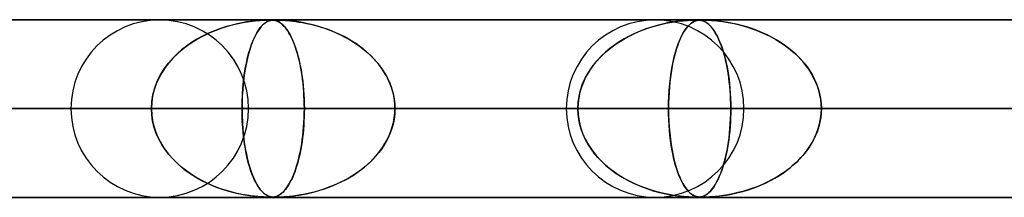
# Model space of a CAD drawing. Header units: millimetres. Extents: x -635 to 635, y -772 to 772.
# Tile 7 of 32: x -397 to -342, y 761 to 772. Entities that reach past the tile are written whole.
import ezdxf

# ---------------------------------------------------------------- set-up
doc = ezdxf.new("R2010")
doc.units = ezdxf.units.MM
doc.layers.add('HIDDEN', color=7, linetype='Continuous')
doc.layers.add('THICK', color=7, linetype='Continuous')

msp = doc.modelspace()

# ---------------------------------------------------------------- linework, layer by layer
at = {"layer": 'HIDDEN'}
for p, q in [((-474.699, 771.49), (0, 771.49)), ((0, 771.49), (-474.699, 771.49)), ((-0.329, 771.48), (-454.892, 771.48)), ((-384.502, 771.392), (-384.185, 771.432)), ((-384.042, 771.446), (-384.23, 771.427)), ((-384.185, 771.432), (-383.916, 771.456)), ((-383.872, 771.459), (-384.042, 771.446)), ((-383.916, 771.456), (-383.719, 771.469)), ((-383.725, 771.469), (-383.872, 771.459)), ((-383.604, 771.475), (-383.725, 771.469)), ((-383.719, 771.469), (-383.588, 771.475)), ((-383.507, 771.478), (-383.604, 771.475)), ((-383.588, 771.475), (-383.499, 771.478)), ((-383.429, 771.48), (-383.507, 771.478)), ((-383.502, 771.392), (-383.41, 771.432)), ((-383.499, 771.478), (-383.426, 771.48)), ((-383.363, 771.48), (-383.429, 771.48)), ((-383.426, 771.48), (-383.363, 771.48)), ((-383.366, 771.446), (-383.424, 771.427)), ((-383.41, 771.432), (-383.325, 771.456)), ((-383.31, 771.459), (-383.366, 771.446)), ((-383.307, 771.48), (-383.363, 771.48)), ((-383.363, 771.48), (-383.36, 771.48)), ((-383.36, 771.48), (-383.356, 771.48)), ((-383.356, 771.48), (-383.353, 771.48)), ((-383.353, 771.48), (-383.349, 771.48)), ((-383.349, 771.48), (-383.346, 771.48)), ((-383.346, 771.48), (-383.343, 771.48)), ((-383.325, 771.456), (-383.254, 771.469)), ((-383.324, 771.48), (-383.274, 771.479)), ((-383.256, 771.469), (-383.31, 771.459)), ((-383.257, 771.478), (-383.307, 771.48)), ((-383.274, 771.479), (-383.226, 771.476)), ((-383.209, 771.475), (-383.257, 771.478)), ((-383.204, 771.475), (-383.256, 771.469)), ((-383.254, 771.469), (-383.196, 771.475)), ((-383.226, 771.476), (-383.18, 771.473)), ((-383.162, 771.471), (-383.209, 771.475)), ((-383.152, 771.478), (-383.204, 771.475)), ((-383.196, 771.475), (-383.147, 771.478)), ((-383.18, 771.473), (-383.135, 771.467)), ((-383.112, 771.463), (-383.162, 771.471)), ((-383.099, 771.48), (-383.152, 771.478)), ((-383.147, 771.478), (-383.097, 771.48)), ((-383.135, 771.467), (-383.091, 771.459)), ((-383.06, 771.452), (-383.112, 771.463)), ((-383.041, 771.48), (-383.099, 771.48)), ((-383.097, 771.48), (-383.041, 771.48)), ((-383.091, 771.459), (-383.05, 771.449)), ((-383.006, 771.436), (-383.06, 771.452)), ((-383.05, 771.449), (-383.008, 771.437)), ((-383.041, 771.48), (-382.98, 771.48)), ((-382.978, 771.48), (-383.041, 771.48)), ((-383.008, 771.437), (-382.963, 771.42)), ((-382.948, 771.414), (-383.006, 771.436)), ((-382.98, 771.48), (-382.91, 771.478)), ((-382.905, 771.478), (-382.978, 771.48)), ((-382.91, 771.478), (-382.826, 771.476)), ((-382.818, 771.475), (-382.905, 771.478)), ((-382.826, 771.476), (-382.727, 771.471)), ((-382.713, 771.471), (-382.818, 771.475)), ((-382.727, 771.471), (-382.615, 771.465)), ((-382.585, 771.463), (-382.713, 771.471)), ((-382.615, 771.465), (-382.495, 771.457)), ((-382.433, 771.452), (-382.585, 771.463)), ((-382.495, 771.457), (-382.369, 771.446)), ((-382.259, 771.436), (-382.433, 771.452)), ((-382.369, 771.446), (-382.234, 771.433)), ((-382.066, 771.414), (-382.259, 771.436)), ((-382.234, 771.433), (-382.08, 771.416)), ((-360.443, 771.407), (-360.153, 771.44)), ((-360.122, 771.443), (-360.309, 771.424)), ((-360.153, 771.44), (-359.91, 771.46)), ((-359.963, 771.456), (-360.122, 771.443)), ((-359.827, 771.466), (-359.963, 771.456)), ((-359.91, 771.46), (-359.736, 771.471)), ((-359.713, 771.472), (-359.827, 771.466)), ((-359.736, 771.471), (-359.621, 771.476)), ((-359.617, 771.476), (-359.713, 771.472)), ((-359.621, 771.476), (-359.54, 771.478)), ((-359.537, 771.478), (-359.617, 771.476)), ((-359.54, 771.478), (-359.472, 771.48)), ((-359.47, 771.48), (-359.537, 771.478)), ((-359.521, 771.407), (-359.436, 771.44)), ((-359.426, 771.443), (-359.482, 771.424)), ((-359.472, 771.48), (-359.412, 771.48)), ((-359.413, 771.48), (-359.47, 771.48)), ((-359.436, 771.44), (-359.356, 771.46)), ((-359.374, 771.456), (-359.426, 771.443)), ((-359.362, 771.48), (-359.413, 771.48)), ((-359.412, 771.48), (-359.359, 771.48)), ((-359.326, 771.466), (-359.374, 771.456)), ((-359.315, 771.478), (-359.362, 771.48)), ((-359.359, 771.48), (-359.31, 771.478)), ((-359.356, 771.46), (-359.29, 771.471)), ((-359.28, 771.472), (-359.326, 771.466)), ((-359.271, 771.476), (-359.315, 771.478)), ((-359.31, 771.478), (-359.263, 771.475)), ((-359.29, 771.471), (-359.238, 771.476)), ((-359.235, 771.476), (-359.28, 771.472)), ((-359.226, 771.472), (-359.271, 771.476)), ((-359.263, 771.475), (-359.217, 771.471)), ((-359.238, 771.476), (-359.192, 771.478)), ((-359.189, 771.478), (-359.235, 771.476)), ((-359.177, 771.466), (-359.226, 771.472)), ((-359.217, 771.471), (-359.171, 771.465)), ((-359.192, 771.478), (-359.144, 771.48)), ((-359.142, 771.48), (-359.189, 771.478)), ((-359.123, 771.455), (-359.177, 771.466)), ((-359.171, 771.465), (-359.128, 771.456)), ((-359.144, 771.48), (-359.091, 771.48)), ((-359.091, 771.48), (-359.142, 771.48)), ((-359.128, 771.456), (-359.086, 771.445)), ((-359.064, 771.439), (-359.123, 771.455)), ((-359.091, 771.48), (-359.031, 771.48)), ((-359.033, 771.48), (-359.091, 771.48)), ((-359.086, 771.445), (-359.042, 771.431)), ((-359.001, 771.416), (-359.064, 771.439)), ((-359.042, 771.431), (-358.994, 771.413)), ((-358.968, 771.478), (-359.033, 771.48)), ((-359.031, 771.48), (-358.961, 771.478)), ((-358.891, 771.476), (-358.968, 771.478)), ((-358.961, 771.478), (-358.876, 771.475)), ((-358.797, 771.472), (-358.891, 771.476)), ((-358.876, 771.475), (-358.775, 771.471)), ((-358.676, 771.466), (-358.797, 771.472)), ((-358.775, 771.471), (-358.66, 771.465)), ((-358.522, 771.455), (-358.676, 771.466)), ((-358.66, 771.465), (-358.537, 771.456)), ((-358.537, 771.456), (-358.408, 771.445)), ((-358.337, 771.439), (-358.522, 771.455)), ((-358.408, 771.445), (-358.265, 771.431)), ((-358.126, 771.416), (-358.337, 771.439)), ((-358.265, 771.431), (-358.104, 771.413)), ((-386.75, 770.756), (-386.373, 770.913)), ((-386.131, 771.001), (-386.471, 770.875)), ((-386.373, 770.913), (-385.993, 771.048)), ((-385.803, 771.108), (-386.131, 771.001)), ((-385.993, 771.048), (-385.612, 771.163)), ((-385.49, 771.196), (-385.803, 771.108)), ((-385.612, 771.163), (-385.234, 771.258)), ((-385.194, 771.267), (-385.49, 771.196)), ((-385.234, 771.258), (-384.86, 771.335)), ((-384.918, 771.324), (-385.194, 771.267)), ((-384.665, 771.368), (-384.918, 771.324)), ((-384.86, 771.335), (-384.502, 771.392)), ((-384.437, 771.402), (-384.665, 771.368)), ((-384.23, 771.427), (-384.437, 771.402)), ((-384.096, 770.756), (-383.999, 770.913)), ((-383.936, 771.001), (-384.024, 770.875)), ((-383.999, 770.913), (-383.9, 771.048)), ((-383.851, 771.108), (-383.936, 771.001)), ((-383.9, 771.048), (-383.801, 771.163)), ((-383.769, 771.196), (-383.851, 771.108)), ((-383.801, 771.163), (-383.701, 771.258)), ((-383.69, 771.267), (-383.769, 771.196)), ((-383.701, 771.258), (-383.601, 771.335)), ((-383.616, 771.324), (-383.69, 771.267)), ((-383.547, 771.368), (-383.616, 771.324)), ((-383.601, 771.335), (-383.502, 771.392)), ((-383.484, 771.402), (-383.547, 771.368)), ((-383.424, 771.427), (-383.484, 771.402)), ((-382.963, 771.42), (-382.915, 771.399)), ((-382.888, 771.386), (-382.948, 771.414)), ((-382.915, 771.399), (-382.863, 771.373)), ((-382.825, 771.35), (-382.888, 771.386)), ((-382.863, 771.373), (-382.808, 771.339)), ((-382.759, 771.305), (-382.825, 771.35)), ((-382.808, 771.339), (-382.75, 771.299)), ((-382.691, 771.251), (-382.759, 771.305)), ((-382.75, 771.299), (-382.69, 771.25)), ((-382.624, 771.189), (-382.691, 771.251)), ((-382.69, 771.25), (-382.627, 771.192)), ((-382.627, 771.192), (-382.562, 771.125)), ((-382.557, 771.119), (-382.624, 771.189)), ((-382.562, 771.125), (-382.495, 771.046)), ((-382.492, 771.042), (-382.557, 771.119)), ((-382.495, 771.046), (-382.426, 770.957)), ((-382.427, 770.958), (-382.492, 771.042)), ((-382.363, 770.865), (-382.427, 770.958)), ((-382.426, 770.957), (-382.359, 770.859)), ((-382.08, 771.416), (-381.91, 771.394)), ((-381.855, 771.386), (-382.066, 771.414)), ((-381.91, 771.394), (-381.725, 771.366)), ((-381.628, 771.35), (-381.855, 771.386)), ((-381.725, 771.366), (-381.525, 771.332)), ((-381.387, 771.305), (-381.628, 771.35)), ((-381.525, 771.332), (-381.312, 771.29)), ((-381.136, 771.251), (-381.387, 771.305)), ((-381.312, 771.29), (-381.087, 771.24)), ((-380.884, 771.189), (-381.136, 771.251)), ((-381.087, 771.24), (-380.852, 771.18)), ((-380.634, 771.119), (-380.884, 771.189)), ((-380.852, 771.18), (-380.607, 771.111)), ((-380.386, 771.042), (-380.634, 771.119)), ((-380.607, 771.111), (-380.353, 771.031)), ((-380.141, 770.958), (-380.386, 771.042)), ((-380.353, 771.031), (-380.096, 770.941)), ((-379.9, 770.865), (-380.141, 770.958)), ((-380.096, 770.941), (-379.842, 770.842)), ((-362.252, 770.976), (-362.568, 770.855)), ((-362.544, 770.865), (-362.188, 770.999)), ((-361.929, 771.084), (-362.252, 770.976)), ((-362.188, 770.999), (-361.831, 771.114)), ((-361.611, 771.176), (-361.929, 771.084)), ((-361.831, 771.114), (-361.474, 771.212)), ((-361.309, 771.252), (-361.611, 771.176)), ((-361.474, 771.212), (-361.119, 771.294)), ((-361.026, 771.313), (-361.309, 771.252)), ((-361.119, 771.294), (-360.77, 771.359)), ((-360.763, 771.36), (-361.026, 771.313)), ((-360.77, 771.359), (-360.443, 771.407)), ((-360.523, 771.397), (-360.763, 771.36)), ((-360.309, 771.424), (-360.523, 771.397)), ((-360.004, 770.976), (-360.086, 770.855)), ((-360.08, 770.865), (-359.988, 770.998)), ((-359.92, 771.084), (-360.004, 770.976)), ((-359.988, 770.998), (-359.895, 771.114)), ((-359.837, 771.176), (-359.92, 771.084)), ((-359.895, 771.114), (-359.801, 771.212)), ((-359.757, 771.252), (-359.837, 771.176)), ((-359.801, 771.212), (-359.707, 771.293)), ((-359.682, 771.313), (-359.757, 771.252)), ((-359.707, 771.293), (-359.613, 771.358)), ((-359.61, 771.36), (-359.682, 771.313)), ((-359.613, 771.358), (-359.521, 771.407)), ((-359.544, 771.397), (-359.61, 771.36)), ((-359.482, 771.424), (-359.544, 771.397)), ((-358.934, 771.384), (-359.001, 771.416)), ((-358.994, 771.413), (-358.943, 771.389)), ((-358.943, 771.389), (-358.888, 771.359)), ((-358.862, 771.342), (-358.934, 771.384)), ((-358.888, 771.359), (-358.83, 771.321)), ((-358.788, 771.289), (-358.862, 771.342)), ((-358.83, 771.321), (-358.769, 771.275)), ((-358.712, 771.225), (-358.788, 771.289)), ((-358.769, 771.275), (-358.706, 771.22)), ((-358.636, 771.151), (-358.712, 771.225)), ((-358.706, 771.22), (-358.639, 771.154)), ((-358.639, 771.154), (-358.57, 771.077)), ((-358.562, 771.067), (-358.636, 771.151)), ((-358.57, 771.077), (-358.499, 770.988)), ((-358.489, 770.974), (-358.562, 771.067)), ((-358.499, 770.988), (-358.429, 770.889)), ((-358.417, 770.872), (-358.489, 770.974)), ((-358.429, 770.889), (-358.36, 770.782)), ((-357.89, 771.384), (-358.126, 771.416)), ((-358.104, 771.413), (-357.925, 771.389)), ((-357.925, 771.389), (-357.729, 771.359)), ((-357.634, 771.342), (-357.89, 771.384)), ((-357.729, 771.359), (-357.518, 771.321)), ((-357.36, 771.289), (-357.634, 771.342)), ((-357.518, 771.321), (-357.293, 771.275)), ((-357.076, 771.225), (-357.36, 771.289)), ((-357.293, 771.275), (-357.055, 771.22)), ((-356.793, 771.151), (-357.076, 771.225)), ((-357.055, 771.22), (-356.806, 771.154)), ((-356.806, 771.154), (-356.546, 771.078)), ((-356.513, 771.067), (-356.793, 771.151)), ((-356.546, 771.078), (-356.278, 770.989)), ((-356.238, 770.974), (-356.513, 771.067)), ((-356.278, 770.989), (-356.011, 770.89)), ((-355.966, 770.872), (-356.238, 770.974)), ((-356.011, 770.89), (-355.749, 770.782)), ((-387.837, 770.155), (-387.486, 770.377)), ((-387.458, 770.394), (-387.761, 770.206)), ((-387.486, 770.377), (-387.123, 770.578)), ((-387.142, 770.568), (-387.458, 770.394)), ((-386.812, 770.729), (-387.142, 770.568)), ((-387.123, 770.578), (-386.75, 770.756)), ((-386.471, 770.875), (-386.812, 770.729)), ((-384.375, 770.155), (-384.285, 770.377)), ((-384.278, 770.394), (-384.355, 770.206)), ((-384.285, 770.377), (-384.192, 770.578)), ((-384.197, 770.568), (-384.278, 770.394)), ((-384.112, 770.729), (-384.197, 770.568)), ((-384.192, 770.578), (-384.096, 770.756)), ((-384.024, 770.875), (-384.112, 770.729)), ((-382.301, 770.766), (-382.363, 770.865)), ((-382.359, 770.859), (-382.293, 770.753)), ((-382.239, 770.658), (-382.301, 770.766)), ((-382.293, 770.753), (-382.229, 770.64)), ((-382.179, 770.543), (-382.239, 770.658)), ((-382.229, 770.64), (-382.167, 770.519)), ((-382.12, 770.421), (-382.179, 770.543)), ((-382.167, 770.519), (-382.106, 770.39)), ((-382.063, 770.29), (-382.12, 770.421)), ((-382.106, 770.39), (-382.048, 770.255)), ((-379.662, 770.766), (-379.9, 770.865)), ((-379.842, 770.842), (-379.595, 770.736)), ((-379.428, 770.658), (-379.662, 770.766)), ((-379.595, 770.736), (-379.354, 770.622)), ((-379.198, 770.543), (-379.428, 770.658)), ((-379.354, 770.622), (-379.119, 770.501)), ((-378.974, 770.421), (-379.198, 770.543)), ((-379.119, 770.501), (-378.891, 770.373)), ((-378.755, 770.29), (-378.974, 770.421)), ((-378.891, 770.373), (-378.67, 770.237)), ((-363.906, 770.142), (-363.581, 770.35)), ((-363.462, 770.42), (-363.741, 770.251)), ((-363.581, 770.35), (-363.243, 770.541)), ((-363.173, 770.577), (-363.462, 770.42)), ((-363.243, 770.541), (-362.897, 770.712)), ((-362.875, 770.723), (-363.173, 770.577)), ((-362.897, 770.712), (-362.544, 770.865)), ((-362.568, 770.855), (-362.875, 770.723)), ((-360.429, 770.141), (-360.346, 770.35)), ((-360.316, 770.42), (-360.387, 770.251)), ((-360.346, 770.35), (-360.26, 770.54)), ((-360.242, 770.577), (-360.316, 770.42)), ((-360.26, 770.54), (-360.171, 770.712)), ((-360.165, 770.723), (-360.242, 770.577)), ((-360.171, 770.712), (-360.08, 770.865)), ((-360.086, 770.855), (-360.165, 770.723)), ((-358.347, 770.761), (-358.417, 770.872)), ((-358.36, 770.782), (-358.293, 770.666)), ((-358.279, 770.64), (-358.347, 770.761)), ((-358.293, 770.666), (-358.228, 770.542)), ((-358.212, 770.51), (-358.279, 770.64)), ((-358.228, 770.542), (-358.164, 770.409)), ((-358.147, 770.371), (-358.212, 770.51)), ((-358.164, 770.409), (-358.103, 770.269)), ((-358.083, 770.222), (-358.147, 770.371)), ((-355.7, 770.761), (-355.966, 770.872)), ((-355.749, 770.782), (-355.494, 770.666)), ((-355.439, 770.64), (-355.7, 770.761)), ((-355.494, 770.666), (-355.246, 770.542)), ((-355.185, 770.51), (-355.439, 770.64)), ((-355.246, 770.542), (-355.004, 770.41)), ((-354.936, 770.371), (-355.185, 770.51)), ((-355.004, 770.41), (-354.77, 770.269)), ((-354.696, 770.222), (-354.936, 770.371)), ((-388.322, 769.791), (-388.578, 769.564)), ((-388.488, 769.647), (-388.172, 769.912)), ((-388.049, 770.005), (-388.322, 769.791)), ((-388.172, 769.912), (-387.837, 770.155)), ((-387.761, 770.206), (-388.049, 770.005)), ((-384.498, 769.791), (-384.563, 769.564)), ((-384.54, 769.647), (-384.46, 769.912)), ((-384.429, 770.005), (-384.498, 769.791)), ((-384.46, 769.912), (-384.375, 770.155)), ((-384.355, 770.206), (-384.429, 770.005)), ((-382.007, 770.152), (-382.063, 770.29)), ((-382.048, 770.255), (-381.991, 770.112)), ((-381.952, 770.007), (-382.007, 770.152)), ((-381.991, 770.112), (-381.936, 769.962)), ((-381.899, 769.853), (-381.952, 770.007)), ((-381.936, 769.962), (-381.884, 769.806)), ((-381.848, 769.691), (-381.899, 769.853)), ((-381.884, 769.806), (-381.834, 769.642)), ((-378.541, 770.152), (-378.755, 770.29)), ((-378.67, 770.237), (-378.457, 770.095)), ((-378.333, 770.007), (-378.541, 770.152)), ((-378.457, 770.095), (-378.251, 769.945)), ((-378.132, 769.853), (-378.333, 770.007)), ((-378.251, 769.945), (-378.053, 769.789)), ((-377.938, 769.691), (-378.132, 769.853)), ((-378.053, 769.789), (-377.864, 769.625)), ((-364.51, 769.671), (-364.217, 769.915)), ((-364.264, 769.878), (-364.506, 769.674)), ((-364.008, 770.07), (-364.264, 769.878)), ((-364.217, 769.915), (-363.906, 770.142)), ((-363.741, 770.251), (-364.008, 770.07)), ((-360.583, 769.67), (-360.508, 769.914)), ((-360.52, 769.878), (-360.582, 769.674)), ((-360.455, 770.07), (-360.52, 769.878)), ((-360.508, 769.914), (-360.429, 770.141)), ((-360.387, 770.251), (-360.455, 770.07)), ((-358.103, 770.269), (-358.043, 770.12)), ((-358.022, 770.064), (-358.083, 770.222)), ((-358.043, 770.12), (-357.986, 769.963)), ((-357.963, 769.897), (-358.022, 770.064)), ((-357.986, 769.963), (-357.931, 769.799)), ((-357.906, 769.72), (-357.963, 769.897)), ((-357.931, 769.799), (-357.878, 769.626)), ((-354.77, 770.269), (-354.543, 770.12)), ((-354.462, 770.064), (-354.696, 770.222)), ((-354.543, 770.12), (-354.324, 769.964)), ((-354.237, 769.897), (-354.462, 770.064)), ((-354.324, 769.964), (-354.115, 769.799)), ((-354.021, 769.72), (-354.237, 769.897)), ((-354.115, 769.799), (-353.914, 769.626)), ((-389.053, 769.056), (-388.783, 769.361)), ((-388.819, 769.324), (-389.043, 769.069)), ((-388.578, 769.564), (-388.819, 769.324)), ((-388.783, 769.361), (-388.488, 769.647)), ((-384.684, 769.056), (-384.615, 769.361)), ((-384.624, 769.324), (-384.681, 769.069)), ((-384.563, 769.564), (-384.624, 769.324)), ((-384.615, 769.361), (-384.54, 769.647)), ((-381.799, 769.521), (-381.848, 769.691)), ((-381.834, 769.642), (-381.785, 769.47)), ((-381.753, 769.344), (-381.799, 769.521)), ((-381.785, 769.47), (-381.739, 769.289)), ((-381.708, 769.159), (-381.753, 769.344)), ((-381.739, 769.289), (-381.695, 769.1)), ((-377.751, 769.521), (-377.938, 769.691)), ((-377.864, 769.625), (-377.681, 769.454)), ((-377.573, 769.344), (-377.751, 769.521)), ((-377.681, 769.454), (-377.506, 769.274)), ((-377.404, 769.159), (-377.573, 769.344)), ((-377.506, 769.274), (-377.34, 769.085)), ((-364.948, 769.236), (-365.145, 769.002)), ((-365.038, 769.132), (-364.785, 769.409)), ((-364.735, 769.46), (-364.948, 769.236)), ((-364.785, 769.409), (-364.51, 769.671)), ((-364.506, 769.674), (-364.735, 769.46)), ((-360.694, 769.236), (-360.744, 769.002)), ((-360.717, 769.131), (-360.652, 769.409)), ((-360.64, 769.46), (-360.694, 769.236)), ((-360.652, 769.409), (-360.583, 769.67)), ((-360.582, 769.674), (-360.64, 769.46)), ((-357.852, 769.535), (-357.906, 769.72)), ((-357.878, 769.626), (-357.827, 769.444)), ((-357.8, 769.34), (-357.852, 769.535)), ((-357.827, 769.444), (-357.778, 769.251)), ((-357.752, 769.136), (-357.8, 769.34)), ((-357.778, 769.251), (-357.732, 769.048)), ((-353.814, 769.535), (-354.021, 769.72)), ((-353.914, 769.626), (-353.72, 769.444)), ((-353.618, 769.34), (-353.814, 769.535)), ((-353.72, 769.444), (-353.535, 769.251)), ((-353.433, 769.136), (-353.618, 769.34)), ((-353.535, 769.251), (-353.359, 769.048)), ((-389.509, 768.387), (-389.296, 768.731)), ((-389.25, 768.797), (-389.439, 768.509)), ((-389.296, 768.731), (-389.053, 769.056)), ((-389.043, 769.069), (-389.25, 768.797)), ((-384.799, 768.387), (-384.746, 768.731)), ((-384.734, 768.797), (-384.782, 768.509)), ((-384.746, 768.731), (-384.684, 769.056)), ((-384.681, 769.069), (-384.734, 768.797)), ((-381.666, 768.967), (-381.708, 769.159)), ((-381.695, 769.1), (-381.653, 768.901)), ((-381.627, 768.767), (-381.666, 768.967)), ((-381.653, 768.901), (-381.614, 768.694)), ((-381.591, 768.561), (-381.627, 768.767)), ((-381.614, 768.694), (-381.578, 768.477)), ((-377.244, 768.967), (-377.404, 769.159)), ((-377.34, 769.085), (-377.183, 768.887)), ((-377.095, 768.767), (-377.244, 768.967)), ((-377.183, 768.887), (-377.036, 768.68)), ((-376.958, 768.561), (-377.095, 768.767)), ((-377.036, 768.68), (-376.899, 768.465)), ((-365.324, 768.761), (-365.487, 768.51)), ((-365.474, 768.531), (-365.269, 768.839)), ((-365.145, 769.002), (-365.324, 768.761)), ((-365.269, 768.839), (-365.038, 769.132)), ((-360.789, 768.761), (-360.83, 768.51)), ((-360.827, 768.531), (-360.775, 768.839)), ((-360.744, 769.002), (-360.789, 768.761)), ((-360.775, 768.839), (-360.717, 769.131)), ((-357.706, 768.924), (-357.752, 769.136)), ((-357.732, 769.048), (-357.688, 768.835)), ((-357.664, 768.705), (-357.706, 768.924)), ((-357.688, 768.835), (-357.648, 768.61)), ((-357.626, 768.478), (-357.664, 768.705)), ((-353.26, 768.924), (-353.433, 769.136)), ((-353.359, 769.048), (-353.193, 768.835)), ((-353.1, 768.705), (-353.26, 768.924)), ((-353.193, 768.835), (-353.038, 768.611)), ((-352.955, 768.478), (-353.1, 768.705)), ((-389.606, 768.205), (-389.748, 767.886)), ((-389.689, 768.028), (-389.509, 768.387)), ((-389.439, 768.509), (-389.606, 768.205)), ((-384.824, 768.205), (-384.86, 767.886)), ((-384.845, 768.028), (-384.799, 768.387)), ((-384.782, 768.509), (-384.824, 768.205)), ((-381.558, 768.349), (-381.591, 768.561)), ((-381.578, 768.477), (-381.545, 768.252)), ((-381.528, 768.13), (-381.558, 768.349)), ((-381.545, 768.252), (-381.515, 768.019)), ((-381.502, 767.905), (-381.528, 768.13)), ((-376.832, 768.349), (-376.958, 768.561)), ((-376.899, 768.465), (-376.775, 768.241)), ((-376.72, 768.13), (-376.832, 768.349)), ((-376.775, 768.241), (-376.664, 768.009)), ((-376.62, 767.905), (-376.72, 768.13)), ((-365.8, 767.878), (-365.651, 768.21)), ((-365.631, 768.251), (-365.758, 767.981)), ((-365.651, 768.21), (-365.474, 768.531)), ((-365.487, 768.51), (-365.631, 768.251)), ((-360.909, 767.877), (-360.872, 768.21)), ((-360.867, 768.251), (-360.899, 767.981)), ((-360.872, 768.21), (-360.827, 768.531)), ((-360.83, 768.51), (-360.867, 768.251)), ((-357.648, 768.61), (-357.611, 768.375)), ((-357.592, 768.244), (-357.626, 768.478)), ((-357.611, 768.375), (-357.577, 768.131)), ((-357.562, 768.004), (-357.592, 768.244)), ((-357.577, 768.131), (-357.548, 767.877)), ((-353.038, 768.611), (-352.896, 768.376)), ((-352.825, 768.244), (-352.955, 768.478)), ((-352.896, 768.376), (-352.769, 768.131)), ((-352.71, 768.004), (-352.825, 768.244)), ((-352.769, 768.131), (-352.657, 767.877)), ((-389.935, 767.271), (-389.832, 767.654)), ((-389.748, 767.886), (-389.863, 767.552)), ((-389.832, 767.654), (-389.689, 768.028)), ((-384.907, 767.271), (-384.881, 767.654)), ((-384.86, 767.886), (-384.889, 767.552)), ((-384.881, 767.654), (-384.845, 768.028)), ((-381.515, 768.019), (-381.489, 767.779)), ((-381.48, 767.676), (-381.502, 767.905)), ((-381.489, 767.779), (-381.468, 767.532)), ((-381.461, 767.442), (-381.48, 767.676)), ((-376.664, 768.009), (-376.568, 767.77)), ((-376.535, 767.676), (-376.62, 767.905)), ((-376.568, 767.77), (-376.487, 767.525)), ((-376.464, 767.442), (-376.535, 767.676)), ((-365.865, 767.7), (-365.952, 767.407)), ((-365.916, 767.536), (-365.8, 767.878)), ((-365.758, 767.981), (-365.865, 767.7)), ((-360.926, 767.7), (-360.947, 767.407)), ((-360.939, 767.536), (-360.909, 767.877)), ((-360.899, 767.981), (-360.926, 767.7)), ((-357.536, 767.758), (-357.562, 768.004)), ((-357.548, 767.877), (-357.523, 767.614)), ((-357.514, 767.507), (-357.536, 767.758)), ((-357.523, 767.614), (-357.503, 767.343)), ((-352.612, 767.758), (-352.71, 768.004)), ((-352.657, 767.877), (-352.563, 767.614)), ((-352.53, 767.507), (-352.612, 767.758)), ((-352.563, 767.614), (-352.487, 767.343)), ((-389.949, 767.205), (-390.001, 766.85)), ((-389.998, 766.882), (-389.935, 767.271)), ((-389.863, 767.552), (-389.949, 767.205)), ((-384.911, 767.205), (-384.924, 766.85)), ((-384.923, 766.882), (-384.907, 767.271)), ((-384.889, 767.552), (-384.911, 767.205)), ((-381.468, 767.532), (-381.451, 767.279)), ((-381.447, 767.205), (-381.461, 767.442)), ((-381.451, 767.279), (-381.438, 767.019)), ((-381.436, 766.968), (-381.447, 767.205)), ((-381.438, 767.019), (-381.431, 766.756)), ((-376.487, 767.525), (-376.423, 767.273)), ((-376.409, 767.205), (-376.464, 767.442)), ((-376.423, 767.273), (-376.376, 767.016)), ((-376.369, 766.968), (-376.409, 767.205)), ((-376.376, 767.016), (-376.347, 766.754)), ((-366.015, 767.105), (-366.054, 766.799)), ((-366.05, 766.841), (-366, 767.19)), ((-365.952, 767.407), (-366.015, 767.105)), ((-366, 767.19), (-365.916, 767.536)), ((-360.964, 767.105), (-360.973, 766.799)), ((-360.972, 766.841), (-360.96, 767.19)), ((-360.947, 767.407), (-360.964, 767.105)), ((-360.96, 767.19), (-360.939, 767.536)), ((-357.498, 767.254), (-357.514, 767.507)), ((-357.503, 767.343), (-357.488, 767.064)), ((-357.486, 766.999), (-357.498, 767.254)), ((-357.488, 767.064), (-357.479, 766.779)), ((-352.467, 767.254), (-352.53, 767.507)), ((-352.487, 767.343), (-352.432, 767.064)), ((-352.422, 766.999), (-352.467, 767.254)), ((-352.432, 767.064), (-352.397, 766.779)), ((-5, 766.49), (-456.783, 766.49)), ((-456.783, 766.49), (-5, 766.49)), ((-390.019, 766.49), (-450.19, 766.49)), ((-450.19, 766.49), (-390.019, 766.49)), ((-448.192, 766.49), (-5, 766.49)), ((-5, 766.49), (-448.192, 766.49)), ((-440.21, 766.49), (-381.428, 766.49)), ((-440.21, 766.49), (-381.428, 766.49)), ((-5, 766.49), (-432.831, 766.49)), ((-432.831, 766.49), (-5, 766.49)), ((-424.241, 766.49), (-5, 766.49)), ((-5, 766.49), (-424.241, 766.49)), ((-366.067, 766.49), (-422.365, 766.49)), ((-422.365, 766.49), (-366.067, 766.49)), ((-412.385, 766.49), (-357.476, 766.49)), ((-412.385, 766.49), (-357.476, 766.49)), ((-5, 766.49), (-408.88, 766.49)), ((-408.88, 766.49), (-5, 766.49)), ((-405.38, 766.49), (-390.019, 766.49)), ((-390.019, 766.49), (-405.38, 766.49)), ((-400.289, 766.49), (-5, 766.49)), ((-5, 766.49), (-400.289, 766.49)), ((-384.928, 766.49), (-400.289, 766.49)), ((-400.289, 766.49), (-384.928, 766.49)), ((-342.115, 766.49), (-394.54, 766.49)), ((-394.54, 766.49), (-342.115, 766.49)), ((-390.019, 766.49), (-389.998, 766.882)), ((-390.001, 766.85), (-390.019, 766.49)), ((-390.001, 766.13), (-390.019, 766.49)), ((-390.019, 766.49), (-389.998, 766.098)), ((-384.928, 766.49), (-384.923, 766.882)), ((-384.924, 766.85), (-384.928, 766.49)), ((-384.928, 766.49), (-384.923, 766.098)), ((-5, 766.49), (-384.928, 766.49)), ((-384.928, 766.49), (-5, 766.49)), ((-384.924, 766.137), (-384.928, 766.49)), ((-384.56, 766.49), (-333.524, 766.49)), ((-384.56, 766.49), (-333.524, 766.49)), ((-381.43, 766.729), (-381.436, 766.968)), ((-381.431, 766.756), (-381.428, 766.49)), ((-381.431, 766.226), (-381.428, 766.49)), ((-381.428, 766.49), (-381.43, 766.729)), ((-381.428, 766.49), (-381.43, 766.251)), ((-381.428, 766.49), (-366.067, 766.49)), ((-366.067, 766.49), (-381.428, 766.49)), ((-376.345, 766.729), (-376.369, 766.968)), ((-376.347, 766.754), (-376.338, 766.49)), ((-376.347, 766.226), (-376.338, 766.49)), ((-376.338, 766.49), (-376.345, 766.729)), ((-376.338, 766.49), (-376.345, 766.251)), ((-376.338, 766.49), (-5, 766.49)), ((-5, 766.49), (-376.338, 766.49)), ((-360.977, 766.49), (-376.338, 766.49)), ((-376.338, 766.49), (-360.977, 766.49)), ((-318.163, 766.49), (-366.715, 766.49)), ((-366.715, 766.49), (-318.163, 766.49)), ((-366.067, 766.49), (-366.05, 766.841)), ((-366.054, 766.799), (-366.067, 766.49)), ((-366.054, 766.181), (-366.067, 766.49)), ((-366.067, 766.49), (-366.05, 766.139)), ((-360.977, 766.49), (-360.972, 766.841)), ((-360.973, 766.799), (-360.977, 766.49)), ((-360.977, 766.49), (-360.972, 766.139)), ((-5, 766.49), (-360.977, 766.49)), ((-360.977, 766.49), (-5, 766.49)), ((-360.973, 766.179), (-360.977, 766.49)), ((-357.479, 766.745), (-357.486, 766.999)), ((-357.479, 766.779), (-357.476, 766.49)), ((-357.476, 766.49), (-357.479, 766.745)), ((-357.476, 766.49), (-357.479, 766.235)), ((-357.479, 766.201), (-357.476, 766.49)), ((-357.476, 766.49), (-342.115, 766.49)), ((-342.115, 766.49), (-357.476, 766.49)), ((-356.735, 766.49), (-309.572, 766.49)), ((-356.735, 766.49), (-309.572, 766.49)), ((-352.395, 766.745), (-352.422, 766.999)), ((-352.397, 766.779), (-352.386, 766.49)), ((-352.397, 766.201), (-352.386, 766.49)), ((-352.386, 766.49), (-352.395, 766.745)), ((-352.386, 766.49), (-352.395, 766.235)), ((-352.386, 766.49), (-5, 766.49)), ((-5, 766.49), (-352.386, 766.49)), ((-337.025, 766.49), (-352.386, 766.49)), ((-352.386, 766.49), (-337.025, 766.49)), ((-389.949, 765.775), (-390.001, 766.13)), ((-389.998, 766.098), (-389.935, 765.709)), ((-384.911, 765.789), (-384.924, 766.137)), ((-384.923, 766.098), (-384.907, 765.709)), ((-381.45, 765.707), (-381.438, 765.964)), ((-381.436, 766.012), (-381.447, 765.775)), ((-381.438, 765.964), (-381.431, 766.226)), ((-381.43, 766.251), (-381.436, 766.012)), ((-376.423, 765.707), (-376.376, 765.964)), ((-376.369, 766.012), (-376.409, 765.775)), ((-376.376, 765.964), (-376.347, 766.226)), ((-376.345, 766.251), (-376.369, 766.012)), ((-366.015, 765.875), (-366.054, 766.181)), ((-366.05, 766.139), (-366, 765.79)), ((-360.963, 765.87), (-360.973, 766.179)), ((-360.972, 766.139), (-360.96, 765.79)), ((-357.503, 765.637), (-357.488, 765.916)), ((-357.486, 765.981), (-357.498, 765.726)), ((-357.488, 765.916), (-357.479, 766.201)), ((-357.479, 766.235), (-357.486, 765.981)), ((-352.487, 765.637), (-352.432, 765.916)), ((-352.422, 765.981), (-352.467, 765.726)), ((-352.432, 765.916), (-352.397, 766.201)), ((-352.395, 766.235), (-352.422, 765.981)), ((-389.863, 765.428), (-389.949, 765.775)), ((-389.935, 765.709), (-389.832, 765.326)), ((-389.748, 765.094), (-389.863, 765.428)), ((-384.891, 765.448), (-384.911, 765.789)), ((-384.907, 765.709), (-384.881, 765.326)), ((-384.862, 765.12), (-384.891, 765.448)), ((-381.489, 765.21), (-381.467, 765.455)), ((-381.461, 765.538), (-381.48, 765.304)), ((-381.467, 765.455), (-381.45, 765.707)), ((-381.447, 765.775), (-381.461, 765.538)), ((-376.568, 765.21), (-376.487, 765.455)), ((-376.464, 765.538), (-376.535, 765.304)), ((-376.487, 765.455), (-376.423, 765.707)), ((-376.409, 765.775), (-376.464, 765.538)), ((-365.952, 765.573), (-366.015, 765.875)), ((-366, 765.79), (-365.917, 765.444)), ((-365.865, 765.28), (-365.952, 765.573)), ((-365.917, 765.444), (-365.8, 765.103)), ((-360.947, 765.565), (-360.963, 765.87)), ((-360.96, 765.79), (-360.939, 765.444)), ((-360.925, 765.27), (-360.947, 765.565)), ((-360.939, 765.444), (-360.909, 765.103)), ((-357.548, 765.103), (-357.523, 765.366)), ((-357.514, 765.473), (-357.536, 765.222)), ((-357.523, 765.366), (-357.503, 765.637)), ((-357.498, 765.726), (-357.514, 765.473)), ((-352.657, 765.103), (-352.563, 765.366)), ((-352.53, 765.473), (-352.612, 765.222)), ((-352.563, 765.366), (-352.487, 765.637)), ((-352.467, 765.726), (-352.53, 765.473)), ((-389.832, 765.326), (-389.689, 764.952)), ((-389.606, 764.775), (-389.748, 765.094)), ((-389.689, 764.952), (-389.509, 764.593)), ((-384.881, 765.326), (-384.845, 764.952)), ((-384.828, 764.806), (-384.862, 765.12)), ((-384.845, 764.952), (-384.799, 764.593)), ((-384.787, 764.506), (-384.828, 764.806)), ((-381.528, 764.85), (-381.558, 764.631)), ((-381.543, 764.739), (-381.514, 764.971)), ((-381.502, 765.075), (-381.528, 764.85)), ((-381.514, 764.971), (-381.489, 765.21)), ((-381.48, 765.304), (-381.502, 765.075)), ((-376.72, 764.85), (-376.832, 764.631)), ((-376.775, 764.739), (-376.664, 764.971)), ((-376.62, 765.075), (-376.72, 764.85)), ((-376.664, 764.971), (-376.568, 765.21)), ((-376.535, 765.304), (-376.62, 765.075)), ((-365.758, 764.999), (-365.865, 765.28)), ((-365.8, 765.103), (-365.651, 764.77)), ((-365.631, 764.729), (-365.758, 764.999)), ((-360.897, 764.986), (-360.925, 765.27)), ((-360.909, 765.103), (-360.872, 764.77)), ((-360.865, 764.715), (-360.897, 764.986)), ((-357.611, 764.604), (-357.577, 764.849)), ((-357.562, 764.976), (-357.592, 764.736)), ((-357.577, 764.849), (-357.548, 765.103)), ((-357.536, 765.222), (-357.562, 764.976)), ((-352.896, 764.604), (-352.769, 764.849)), ((-352.71, 764.976), (-352.825, 764.736)), ((-352.769, 764.849), (-352.657, 765.103)), ((-352.612, 765.222), (-352.71, 764.976)), ((-389.439, 764.471), (-389.606, 764.775)), ((-389.509, 764.593), (-389.296, 764.249)), ((-389.25, 764.183), (-389.439, 764.471)), ((-389.296, 764.249), (-389.053, 763.924)), ((-384.799, 764.593), (-384.746, 764.249)), ((-384.741, 764.222), (-384.787, 764.506)), ((-384.746, 764.249), (-384.684, 763.924)), ((-381.65, 764.093), (-381.611, 764.3)), ((-381.591, 764.419), (-381.627, 764.213)), ((-381.611, 764.3), (-381.576, 764.515)), ((-381.558, 764.631), (-381.591, 764.419)), ((-381.576, 764.515), (-381.543, 764.739)), ((-377.183, 764.093), (-377.036, 764.3)), ((-376.958, 764.419), (-377.095, 764.213)), ((-377.036, 764.3), (-376.899, 764.515)), ((-376.832, 764.631), (-376.958, 764.419)), ((-376.899, 764.515), (-376.775, 764.739)), ((-365.651, 764.77), (-365.474, 764.449)), ((-365.487, 764.47), (-365.631, 764.729)), ((-365.324, 764.219), (-365.487, 764.47)), ((-365.474, 764.449), (-365.269, 764.141)), ((-360.872, 764.77), (-360.827, 764.449)), ((-360.828, 764.454), (-360.865, 764.715)), ((-360.786, 764.202), (-360.828, 764.454)), ((-360.827, 764.449), (-360.775, 764.141)), ((-357.664, 764.275), (-357.706, 764.056)), ((-357.689, 764.145), (-357.648, 764.369)), ((-357.626, 764.502), (-357.664, 764.275)), ((-357.648, 764.369), (-357.611, 764.604)), ((-357.592, 764.736), (-357.626, 764.502)), ((-353.1, 764.275), (-353.26, 764.056)), ((-353.193, 764.145), (-353.038, 764.369)), ((-352.955, 764.502), (-353.1, 764.275)), ((-353.038, 764.369), (-352.896, 764.604)), ((-352.825, 764.736), (-352.955, 764.502)), ((-389.043, 763.911), (-389.25, 764.183)), ((-389.053, 763.924), (-388.783, 763.619)), ((-388.819, 763.656), (-389.043, 763.911)), ((-384.69, 763.953), (-384.741, 764.222)), ((-384.635, 763.7), (-384.69, 763.953)), ((-384.684, 763.924), (-384.615, 763.619)), ((-384.576, 763.462), (-384.635, 763.7)), ((-381.781, 763.526), (-381.735, 763.706)), ((-381.708, 763.821), (-381.753, 763.636)), ((-381.735, 763.706), (-381.691, 763.895)), ((-381.666, 764.013), (-381.708, 763.821)), ((-381.691, 763.895), (-381.65, 764.093)), ((-381.627, 764.213), (-381.666, 764.013)), ((-377.681, 763.526), (-377.506, 763.706)), ((-377.404, 763.821), (-377.573, 763.636)), ((-377.506, 763.706), (-377.34, 763.895)), ((-377.244, 764.013), (-377.404, 763.821)), ((-377.34, 763.895), (-377.183, 764.093)), ((-377.095, 764.213), (-377.244, 764.013)), ((-365.145, 763.978), (-365.324, 764.219)), ((-365.269, 764.141), (-365.039, 763.849)), ((-364.948, 763.744), (-365.145, 763.978)), ((-365.039, 763.849), (-364.785, 763.571)), ((-364.735, 763.52), (-364.948, 763.744)), ((-360.74, 763.958), (-360.786, 764.202)), ((-360.775, 764.141), (-360.717, 763.849)), ((-360.689, 763.724), (-360.74, 763.958)), ((-360.717, 763.849), (-360.652, 763.571)), ((-360.634, 763.498), (-360.689, 763.724)), ((-357.827, 763.536), (-357.778, 763.729)), ((-357.752, 763.844), (-357.8, 763.64)), ((-357.778, 763.729), (-357.732, 763.932)), ((-357.706, 764.056), (-357.752, 763.844)), ((-357.732, 763.932), (-357.689, 764.145)), ((-353.72, 763.536), (-353.535, 763.729)), ((-353.433, 763.844), (-353.618, 763.64)), ((-353.535, 763.729), (-353.359, 763.932)), ((-353.26, 764.056), (-353.433, 763.844)), ((-353.359, 763.932), (-353.193, 764.145)), ((-388.578, 763.416), (-388.819, 763.656)), ((-388.783, 763.619), (-388.488, 763.333)), ((-388.322, 763.189), (-388.578, 763.416)), ((-388.488, 763.333), (-388.172, 763.068)), ((-388.049, 762.975), (-388.322, 763.189)), ((-384.615, 763.619), (-384.54, 763.333)), ((-384.513, 763.237), (-384.576, 763.462)), ((-384.54, 763.333), (-384.46, 763.068)), ((-384.446, 763.025), (-384.513, 763.237)), ((-381.93, 763.035), (-381.879, 763.191)), ((-381.848, 763.289), (-381.899, 763.127)), ((-381.879, 763.191), (-381.829, 763.355)), ((-381.799, 763.459), (-381.848, 763.289)), ((-381.829, 763.355), (-381.781, 763.526)), ((-381.753, 763.636), (-381.799, 763.459)), ((-378.251, 763.035), (-378.053, 763.191)), ((-377.938, 763.289), (-378.132, 763.127)), ((-378.053, 763.191), (-377.864, 763.355)), ((-377.751, 763.459), (-377.938, 763.289)), ((-377.864, 763.355), (-377.681, 763.526)), ((-377.573, 763.636), (-377.751, 763.459)), ((-364.785, 763.571), (-364.511, 763.31)), ((-364.506, 763.306), (-364.735, 763.52)), ((-364.511, 763.31), (-364.217, 763.066)), ((-364.264, 763.102), (-364.506, 763.306)), ((-360.652, 763.571), (-360.583, 763.31)), ((-360.575, 763.283), (-360.634, 763.498)), ((-360.583, 763.31), (-360.508, 763.066)), ((-360.513, 763.079), (-360.575, 763.283)), ((-357.986, 763.016), (-357.931, 763.181)), ((-357.906, 763.26), (-357.963, 763.083)), ((-357.931, 763.181), (-357.878, 763.354)), ((-357.852, 763.445), (-357.906, 763.26)), ((-357.878, 763.354), (-357.827, 763.536)), ((-357.8, 763.64), (-357.852, 763.445)), ((-354.324, 763.016), (-354.115, 763.181)), ((-354.021, 763.26), (-354.237, 763.083)), ((-354.115, 763.181), (-353.914, 763.354)), ((-353.814, 763.445), (-354.021, 763.26)), ((-353.914, 763.354), (-353.72, 763.536)), ((-353.618, 763.64), (-353.814, 763.445)), ((-388.172, 763.068), (-387.837, 762.825)), ((-387.761, 762.774), (-388.049, 762.975)), ((-387.837, 762.825), (-387.486, 762.603)), ((-387.458, 762.586), (-387.761, 762.774)), ((-387.486, 762.603), (-387.123, 762.402)), ((-387.142, 762.412), (-387.458, 762.586)), ((-384.46, 763.068), (-384.375, 762.825)), ((-384.374, 762.824), (-384.446, 763.025)), ((-384.375, 762.825), (-384.285, 762.603)), ((-384.3, 762.637), (-384.374, 762.824)), ((-384.221, 762.462), (-384.3, 762.637)), ((-384.285, 762.603), (-384.192, 762.402)), ((-382.158, 762.479), (-382.098, 762.607)), ((-382.063, 762.69), (-382.12, 762.559)), ((-382.098, 762.607), (-382.04, 762.743)), ((-382.007, 762.828), (-382.063, 762.69)), ((-382.04, 762.743), (-381.984, 762.885)), ((-381.952, 762.973), (-382.007, 762.828)), ((-381.984, 762.885), (-381.93, 763.035)), ((-381.899, 763.127), (-381.952, 762.973)), ((-379.119, 762.479), (-378.891, 762.607)), ((-378.755, 762.69), (-378.974, 762.559)), ((-378.891, 762.607), (-378.67, 762.743)), ((-378.541, 762.828), (-378.755, 762.69)), ((-378.67, 762.743), (-378.457, 762.885)), ((-378.333, 762.973), (-378.541, 762.828)), ((-378.457, 762.885), (-378.251, 763.035)), ((-378.132, 763.127), (-378.333, 762.973)), ((-364.008, 762.91), (-364.264, 763.102)), ((-364.217, 763.066), (-363.907, 762.839)), ((-363.741, 762.729), (-364.008, 762.91)), ((-363.907, 762.839), (-363.582, 762.63)), ((-363.462, 762.56), (-363.741, 762.729)), ((-363.582, 762.63), (-363.244, 762.44)), ((-360.446, 762.886), (-360.513, 763.079)), ((-360.508, 763.066), (-360.429, 762.839)), ((-360.377, 762.705), (-360.446, 762.886)), ((-360.429, 762.839), (-360.346, 762.63)), ((-360.305, 762.536), (-360.377, 762.705)), ((-360.346, 762.63), (-360.26, 762.44)), ((-358.147, 762.609), (-358.212, 762.47)), ((-358.164, 762.57), (-358.103, 762.711)), ((-358.083, 762.758), (-358.147, 762.609)), ((-358.103, 762.711), (-358.043, 762.86)), ((-358.022, 762.916), (-358.083, 762.758)), ((-358.043, 762.86), (-357.986, 763.016)), ((-357.963, 763.083), (-358.022, 762.916)), ((-354.936, 762.609), (-355.185, 762.47)), ((-355.004, 762.57), (-354.77, 762.711)), ((-354.696, 762.758), (-354.936, 762.609)), ((-354.77, 762.711), (-354.543, 762.86)), ((-354.462, 762.916), (-354.696, 762.758)), ((-354.543, 762.86), (-354.324, 763.016)), ((-354.237, 763.083), (-354.462, 762.916)), ((-386.812, 762.251), (-387.142, 762.412)), ((-387.123, 762.402), (-386.75, 762.224)), ((-386.471, 762.105), (-386.812, 762.251)), ((-386.75, 762.224), (-386.373, 762.067)), ((-386.131, 761.979), (-386.471, 762.105)), ((-386.373, 762.067), (-385.993, 761.932)), ((-384.139, 762.3), (-384.221, 762.462)), ((-384.192, 762.402), (-384.096, 762.224)), ((-384.054, 762.153), (-384.139, 762.3)), ((-384.096, 762.224), (-383.999, 762.067)), ((-383.967, 762.021), (-384.054, 762.153)), ((-383.999, 762.067), (-383.9, 761.932)), ((-382.483, 761.949), (-382.415, 762.039)), ((-382.363, 762.115), (-382.427, 762.022)), ((-382.415, 762.039), (-382.348, 762.138)), ((-382.301, 762.214), (-382.363, 762.115)), ((-382.348, 762.138), (-382.283, 762.244)), ((-382.239, 762.322), (-382.301, 762.214)), ((-382.283, 762.244), (-382.22, 762.358)), ((-382.179, 762.437), (-382.239, 762.322)), ((-382.22, 762.358), (-382.158, 762.479)), ((-382.12, 762.559), (-382.179, 762.437)), ((-380.353, 761.949), (-380.096, 762.039)), ((-379.9, 762.115), (-380.141, 762.022)), ((-380.096, 762.039), (-379.842, 762.138)), ((-379.662, 762.214), (-379.9, 762.115)), ((-379.842, 762.138), (-379.595, 762.244)), ((-379.428, 762.322), (-379.662, 762.214)), ((-379.595, 762.244), (-379.354, 762.358)), ((-379.198, 762.437), (-379.428, 762.322)), ((-379.354, 762.358), (-379.119, 762.479)), ((-378.974, 762.559), (-379.198, 762.437)), ((-363.173, 762.403), (-363.462, 762.56)), ((-363.244, 762.44), (-362.898, 762.268)), ((-362.875, 762.257), (-363.173, 762.403)), ((-362.898, 762.268), (-362.545, 762.115)), ((-362.568, 762.125), (-362.875, 762.257)), ((-362.252, 762.004), (-362.568, 762.125)), ((-362.545, 762.115), (-362.189, 761.982)), ((-360.23, 762.38), (-360.305, 762.536)), ((-360.26, 762.44), (-360.171, 762.268)), ((-360.152, 762.235), (-360.23, 762.38)), ((-360.171, 762.268), (-360.08, 762.115)), ((-360.072, 762.103), (-360.152, 762.235)), ((-360.08, 762.115), (-359.988, 761.982)), ((-359.989, 761.984), (-360.072, 762.103)), ((-358.5, 761.991), (-358.429, 762.09)), ((-358.417, 762.108), (-358.489, 762.006)), ((-358.429, 762.09), (-358.36, 762.198)), ((-358.347, 762.219), (-358.417, 762.108)), ((-358.36, 762.198), (-358.293, 762.314)), ((-358.279, 762.34), (-358.347, 762.219)), ((-358.293, 762.314), (-358.228, 762.438)), ((-358.212, 762.47), (-358.279, 762.34)), ((-358.228, 762.438), (-358.164, 762.57)), ((-356.278, 761.991), (-356.011, 762.09)), ((-355.966, 762.108), (-356.238, 762.006)), ((-356.011, 762.09), (-355.749, 762.198)), ((-355.7, 762.219), (-355.966, 762.108)), ((-355.749, 762.198), (-355.494, 762.314)), ((-355.439, 762.34), (-355.7, 762.219)), ((-355.494, 762.314), (-355.246, 762.438)), ((-355.185, 762.47), (-355.439, 762.34)), ((-355.246, 762.438), (-355.004, 762.57)), ((0, 761.49), (-474.699, 761.49)), ((-474.699, 761.49), (0, 761.49)), ((-454.892, 761.5), (-0.316, 761.5)), ((-454.892, 761.5), (-0.316, 761.5)), ((-430.942, 761.5), (-0.316, 761.5)), ((-406.991, 761.5), (-0.316, 761.5)), ((-385.803, 761.872), (-386.131, 761.979)), ((-385.993, 761.932), (-385.612, 761.817)), ((-385.49, 761.784), (-385.803, 761.872)), ((-385.612, 761.817), (-385.234, 761.722)), ((-385.194, 761.713), (-385.49, 761.784)), ((-385.234, 761.722), (-384.86, 761.646)), ((-384.918, 761.656), (-385.194, 761.713)), ((-384.665, 761.612), (-384.918, 761.656)), ((-384.86, 761.646), (-384.502, 761.588)), ((-384.437, 761.578), (-384.665, 761.612)), ((-384.502, 761.588), (-384.185, 761.548)), ((-384.23, 761.553), (-384.437, 761.578)), ((-384.042, 761.534), (-384.23, 761.553)), ((-384.185, 761.548), (-383.916, 761.524)), ((-383.872, 761.521), (-384.042, 761.534)), ((-383.882, 761.91), (-383.967, 762.021)), ((-383.916, 761.524), (-383.719, 761.511)), ((-383.9, 761.932), (-383.801, 761.817)), ((-383.801, 761.817), (-383.882, 761.91)), ((-383.725, 761.511), (-383.872, 761.521)), ((-383.801, 761.817), (-383.701, 761.722)), ((-383.722, 761.741), (-383.801, 761.817)), ((-383.604, 761.505), (-383.725, 761.511)), ((-383.648, 761.679), (-383.722, 761.741)), ((-383.719, 761.511), (-383.588, 761.505)), ((-383.701, 761.722), (-383.601, 761.646)), ((-383.578, 761.631), (-383.648, 761.679)), ((-383.507, 761.502), (-383.604, 761.505)), ((-383.601, 761.646), (-383.502, 761.588)), ((-383.588, 761.505), (-383.499, 761.502)), ((-383.513, 761.593), (-383.578, 761.631)), ((-383.453, 761.565), (-383.513, 761.593)), ((-383.429, 761.5), (-383.507, 761.502)), ((-383.502, 761.588), (-383.41, 761.548)), ((-383.499, 761.502), (-383.426, 761.5)), ((-383.396, 761.543), (-383.453, 761.565)), ((-383.363, 761.5), (-383.429, 761.5)), ((-383.426, 761.5), (-383.363, 761.5)), ((-383.41, 761.548), (-383.325, 761.524)), ((-383.34, 761.527), (-383.396, 761.543)), ((-383.307, 761.5), (-383.363, 761.5)), ((-383.363, 761.5), (-383.309, 761.5)), ((-383.286, 761.516), (-383.34, 761.527)), ((-383.325, 761.524), (-383.254, 761.511)), ((-383.309, 761.5), (-383.261, 761.502)), ((-383.257, 761.502), (-383.307, 761.5)), ((-383.233, 761.508), (-383.286, 761.516)), ((-383.261, 761.502), (-383.214, 761.505)), ((-383.209, 761.505), (-383.257, 761.502)), ((-383.254, 761.511), (-383.196, 761.505)), ((-383.183, 761.504), (-383.233, 761.508)), ((-383.214, 761.505), (-383.168, 761.509)), ((-383.162, 761.509), (-383.209, 761.505)), ((-383.196, 761.505), (-383.147, 761.502)), ((-383.132, 761.501), (-383.183, 761.504)), ((-383.168, 761.509), (-383.123, 761.515)), ((-383.112, 761.517), (-383.162, 761.509)), ((-383.147, 761.502), (-383.097, 761.5)), ((-383.079, 761.5), (-383.132, 761.501)), ((-383.123, 761.515), (-383.081, 761.523)), ((-383.06, 761.528), (-383.112, 761.517)), ((-383.097, 761.5), (-383.041, 761.5)), ((-383.081, 761.523), (-383.04, 761.534)), ((-383.006, 761.544), (-383.06, 761.528)), ((-383.046, 761.5), (-383.047, 761.5)), ((-383.045, 761.5), (-383.046, 761.5)), ((-383.044, 761.5), (-383.045, 761.5)), ((-383.043, 761.5), (-383.044, 761.5)), ((-383.042, 761.5), (-383.043, 761.5)), ((-383.041, 761.5), (-383.042, 761.5)), ((-383.041, 761.5), (-382.98, 761.5)), ((-382.978, 761.5), (-383.041, 761.5)), ((-383.041, 761.5), (-0.316, 761.5)), ((-383.04, 761.534), (-382.998, 761.547)), ((-382.948, 761.566), (-383.006, 761.544)), ((-382.998, 761.547), (-382.952, 761.564)), ((-382.98, 761.5), (-382.91, 761.502)), ((-382.905, 761.502), (-382.978, 761.5)), ((-382.952, 761.564), (-382.903, 761.586)), ((-382.888, 761.594), (-382.948, 761.566)), ((-382.91, 761.502), (-382.826, 761.505)), ((-382.818, 761.505), (-382.905, 761.502)), ((-382.903, 761.586), (-382.851, 761.614)), ((-382.825, 761.63), (-382.888, 761.594)), ((-382.851, 761.614), (-382.796, 761.648)), ((-382.826, 761.505), (-382.727, 761.509)), ((-382.759, 761.675), (-382.825, 761.63)), ((-382.713, 761.509), (-382.818, 761.505)), ((-382.796, 761.648), (-382.738, 761.69)), ((-382.691, 761.729), (-382.759, 761.675)), ((-382.738, 761.69), (-382.678, 761.74)), ((-382.727, 761.509), (-382.615, 761.515)), ((-382.585, 761.517), (-382.713, 761.509)), ((-382.624, 761.791), (-382.691, 761.729)), ((-382.678, 761.74), (-382.615, 761.799)), ((-382.557, 761.861), (-382.624, 761.791)), ((-382.615, 761.799), (-382.55, 761.869)), ((-382.615, 761.515), (-382.495, 761.523)), ((-382.433, 761.528), (-382.585, 761.517)), ((-382.492, 761.938), (-382.557, 761.861)), ((-382.55, 761.869), (-382.483, 761.949)), ((-382.495, 761.523), (-382.369, 761.534)), ((-382.427, 762.022), (-382.492, 761.938)), ((-382.259, 761.544), (-382.433, 761.528)), ((-382.369, 761.534), (-382.234, 761.547)), ((-382.066, 761.566), (-382.259, 761.544)), ((-382.234, 761.547), (-382.08, 761.564)), ((-382.08, 761.564), (-381.91, 761.586)), ((-381.855, 761.594), (-382.066, 761.566)), ((-381.91, 761.586), (-381.725, 761.614)), ((-381.628, 761.63), (-381.855, 761.594)), ((-381.725, 761.614), (-381.525, 761.648)), ((-381.387, 761.675), (-381.628, 761.63)), ((-381.525, 761.648), (-381.312, 761.69)), ((-381.136, 761.729), (-381.387, 761.675)), ((-381.312, 761.69), (-381.087, 761.74)), ((-380.884, 761.791), (-381.136, 761.729)), ((-381.087, 761.74), (-380.852, 761.799)), ((-380.634, 761.861), (-380.884, 761.791)), ((-380.852, 761.799), (-380.607, 761.869)), ((-380.386, 761.938), (-380.634, 761.861)), ((-380.607, 761.869), (-380.353, 761.949)), ((-380.141, 762.022), (-380.386, 761.938)), ((-361.929, 761.896), (-362.252, 762.004)), ((-362.189, 761.982), (-361.832, 761.866)), ((-361.611, 761.804), (-361.929, 761.896)), ((-361.832, 761.866), (-361.475, 761.768)), ((-361.309, 761.728), (-361.611, 761.804)), ((-361.475, 761.768), (-361.121, 761.687)), ((-361.026, 761.667), (-361.309, 761.728)), ((-361.121, 761.687), (-360.772, 761.622)), ((-360.763, 761.62), (-361.026, 761.667)), ((-360.772, 761.622), (-360.444, 761.573)), ((-360.523, 761.583), (-360.763, 761.62)), ((-360.309, 761.556), (-360.523, 761.583)), ((-360.444, 761.573), (-360.154, 761.54)), ((-360.122, 761.537), (-360.309, 761.556)), ((-360.154, 761.54), (-359.911, 761.52)), ((-359.963, 761.523), (-360.122, 761.537)), ((-359.904, 761.877), (-359.989, 761.984)), ((-359.988, 761.982), (-359.895, 761.866)), ((-359.827, 761.514), (-359.963, 761.523)), ((-359.911, 761.52), (-359.737, 761.509)), ((-359.821, 761.787), (-359.904, 761.877)), ((-359.895, 761.866), (-359.801, 761.768)), ((-359.713, 761.508), (-359.827, 761.514)), ((-359.741, 761.714), (-359.821, 761.787)), ((-359.801, 761.768), (-359.707, 761.687)), ((-359.666, 761.656), (-359.741, 761.714)), ((-359.737, 761.509), (-359.622, 761.504)), ((-359.617, 761.504), (-359.713, 761.508)), ((-359.707, 761.687), (-359.613, 761.622)), ((-359.595, 761.611), (-359.666, 761.656)), ((-359.622, 761.504), (-359.541, 761.502)), ((-359.537, 761.502), (-359.617, 761.504)), ((-359.613, 761.622), (-359.521, 761.573)), ((-359.529, 761.576), (-359.595, 761.611)), ((-359.541, 761.502), (-359.472, 761.5)), ((-359.47, 761.5), (-359.537, 761.502)), ((-359.468, 761.551), (-359.529, 761.576)), ((-359.521, 761.573), (-359.436, 761.54)), ((-359.472, 761.5), (-359.413, 761.5)), ((-359.413, 761.5), (-359.47, 761.5)), ((-359.412, 761.533), (-359.468, 761.551)), ((-359.436, 761.54), (-359.356, 761.52)), ((-359.362, 761.5), (-359.413, 761.5)), ((-359.413, 761.5), (-359.359, 761.5)), ((-359.361, 761.521), (-359.412, 761.533)), ((-359.315, 761.502), (-359.362, 761.5)), ((-359.314, 761.512), (-359.361, 761.521)), ((-359.359, 761.5), (-359.311, 761.502)), ((-359.356, 761.52), (-359.29, 761.509)), ((-359.271, 761.504), (-359.315, 761.502)), ((-359.267, 761.507), (-359.314, 761.512)), ((-359.311, 761.502), (-359.263, 761.505)), ((-359.29, 761.509), (-359.238, 761.504)), ((-359.226, 761.508), (-359.271, 761.504)), ((-359.222, 761.503), (-359.267, 761.507)), ((-359.263, 761.505), (-359.217, 761.509)), ((-359.238, 761.504), (-359.192, 761.502)), ((-359.177, 761.514), (-359.226, 761.508)), ((-359.176, 761.501), (-359.222, 761.503)), ((-359.217, 761.509), (-359.172, 761.515)), ((-359.192, 761.502), (-359.144, 761.5)), ((-359.123, 761.525), (-359.177, 761.514)), ((-359.127, 761.5), (-359.176, 761.501)), ((-359.172, 761.515), (-359.128, 761.524)), ((-359.144, 761.5), (-359.091, 761.5)), ((-359.128, 761.524), (-359.086, 761.535)), ((-359.064, 761.541), (-359.123, 761.525)), ((-359.11, 761.5), (-359.114, 761.5)), ((-359.106, 761.5), (-359.11, 761.5)), ((-359.103, 761.5), (-359.106, 761.5)), ((-359.099, 761.5), (-359.103, 761.5)), ((-359.095, 761.5), (-359.099, 761.5)), ((-359.091, 761.5), (-359.095, 761.5)), ((-359.091, 761.5), (-359.031, 761.5)), ((-359.033, 761.5), (-359.091, 761.5)), ((-359.091, 761.5), (-0.316, 761.5)), ((-359.086, 761.535), (-359.042, 761.549)), ((-359.001, 761.565), (-359.064, 761.541)), ((-359.042, 761.549), (-358.995, 761.567)), ((-358.968, 761.502), (-359.033, 761.5)), ((-359.031, 761.5), (-358.961, 761.502)), ((-358.934, 761.596), (-359.001, 761.565)), ((-358.995, 761.567), (-358.943, 761.591)), ((-358.891, 761.504), (-358.968, 761.502)), ((-358.961, 761.502), (-358.876, 761.505)), ((-358.943, 761.591), (-358.889, 761.621)), ((-358.862, 761.638), (-358.934, 761.596)), ((-358.797, 761.508), (-358.891, 761.504)), ((-358.889, 761.621), (-358.831, 761.659)), ((-358.876, 761.505), (-358.775, 761.509)), ((-358.788, 761.691), (-358.862, 761.638)), ((-358.831, 761.659), (-358.77, 761.705)), ((-358.676, 761.514), (-358.797, 761.508)), ((-358.712, 761.755), (-358.788, 761.691)), ((-358.775, 761.509), (-358.66, 761.515)), ((-358.77, 761.705), (-358.706, 761.76)), ((-358.636, 761.829), (-358.712, 761.755)), ((-358.706, 761.76), (-358.639, 761.826)), ((-358.522, 761.525), (-358.676, 761.514)), ((-358.66, 761.515), (-358.537, 761.524)), ((-358.639, 761.826), (-358.57, 761.902)), ((-358.562, 761.913), (-358.636, 761.829)), ((-358.57, 761.902), (-358.5, 761.991)), ((-358.489, 762.006), (-358.562, 761.913)), ((-358.537, 761.524), (-358.408, 761.535)), ((-358.337, 761.541), (-358.522, 761.525)), ((-358.408, 761.535), (-358.265, 761.549)), ((-358.126, 761.565), (-358.337, 761.541)), ((-358.265, 761.549), (-358.104, 761.567)), ((-357.89, 761.596), (-358.126, 761.565)), ((-358.104, 761.567), (-357.925, 761.591)), ((-357.925, 761.591), (-357.729, 761.621)), ((-357.634, 761.638), (-357.89, 761.596)), ((-357.729, 761.621), (-357.518, 761.659)), ((-357.36, 761.691), (-357.634, 761.638)), ((-357.518, 761.659), (-357.293, 761.705)), ((-357.076, 761.755), (-357.36, 761.691)), ((-357.293, 761.705), (-357.055, 761.76)), ((-356.793, 761.829), (-357.076, 761.755)), ((-357.055, 761.76), (-356.806, 761.826)), ((-356.806, 761.826), (-356.546, 761.902)), ((-356.513, 761.913), (-356.793, 761.829)), ((-356.546, 761.902), (-356.278, 761.991)), ((-356.238, 762.006), (-356.513, 761.913))]:
    msp.add_line(p, q, dxfattribs=at)
for centre, start, end in [((-389.55, 766.49), 0, 180), ((-361.725, 766.49), 0, 180), ((-389.55, 766.49), 180, 0), ((-361.725, 766.49), 180, 0)]:
    msp.add_arc(centre, 4.99, start, end, dxfattribs=at)
at = {"layer": 'THICK'}
for p, q in [((-606.5, 771.5), (606.5, 771.5)), ((606.5, 766.5), (-606.5, 766.5))]:
    msp.add_line(p, q, dxfattribs=at)

doc.saveas('drawing.dxf')
